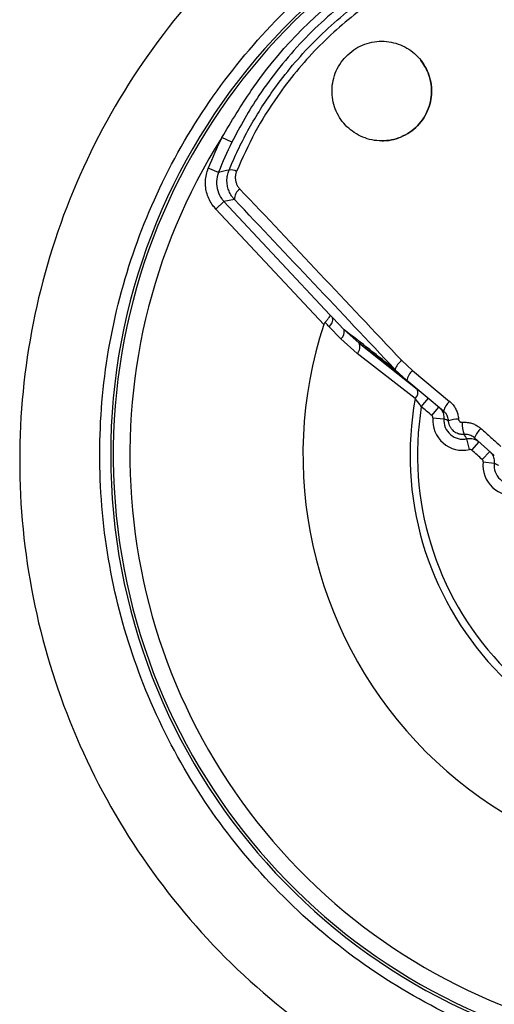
# Model space of a CAD drawing. Header units: millimetres. Extents: x -0.201 to 0.721, y -0.195 to 0.483.
# Tile 67 of 188: x 0.057 to 0.065, y 0.177 to 0.195. Entities that reach past the tile are written whole.
import ezdxf

# ---------------------------------------------------------------- set-up
doc = ezdxf.new("R2010")
doc.units = ezdxf.units.MM

msp = doc.modelspace()

# ---------------------------------------------------------------- linework, layer by layer
at = {"color": 7, "linetype": 'Continuous', "lineweight": 25}
for p, q in [((0.060424, 0.192998), (0.060244, 0.193086)), ((0.060181, 0.192455), (0.059995, 0.192529)), ((0.06028, 0.191928), (0.060134, 0.191791)), ((0.060471, 0.191963), (0.06028, 0.191928)), ((0.06028, 0.191928), (0.062194, 0.189883)), ((0.062085, 0.189707), (0.060134, 0.191791)), ((0.062194, 0.189883), (0.062243, 0.189831)), ((0.062243, 0.189831), (0.062453, 0.189611)), ((0.062392, 0.189448), (0.062182, 0.189667)), ((0.062453, 0.189611), (0.062725, 0.189368)), ((0.06269, 0.189185), (0.062392, 0.189448)), ((0.062725, 0.189368), (0.063777, 0.188541)), ((0.063739, 0.18837), (0.06269, 0.189185)), ((0.063495, 0.189056), (0.063689, 0.188877)), ((0.063588, 0.188694), (0.063376, 0.188891)), ((0.063689, 0.188877), (0.064362, 0.188319)), ((0.064253, 0.188144), (0.063588, 0.188694)), ((0.063849, 0.188222), (0.063977, 0.188376)), ((0.06404, 0.188063), (0.064169, 0.188216)), ((0.064057, 0.188021), (0.064257, 0.188005)), ((0.064719, 0.187448), (0.064675, 0.187643)), ((0.06517, 0.187339), (0.064812, 0.18766)), ((0.064763, 0.187436), (0.064896, 0.187586)), ((0.064952, 0.187267), (0.065086, 0.187415)), ((0.064969, 0.187224), (0.065167, 0.187202))]:
    msp.add_line(p, q, dxfattribs=at)
for centre, radius, start, end in [((0.069284, 0.187352), 0.0110523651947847, 98.019112, 348.190697), ((0.069284, 0.187352), 0.0110051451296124, 103.152908, 343.056902), ((0.069284, 0.187352), 0.0107051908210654, 147.61233, 298.59748), ((0.067098, 0.189689), 0.0076493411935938, 153.627722, 158.200332), ((0.067098, 0.189689), 0.0074493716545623, 153.627722, 158.200332), ((0.066621, 0.163388), 0.029771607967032, 102.114922, 102.492756), ((0.060405, 0.192285), 0.0002142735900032, 61.455312, 98.621574), ((0.060675, 0.191977), 0.0002042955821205, 121.386536, 183.974381), ((0.062089, 0.189795), 0.0001589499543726, 306.187506, 13.117146), ((0.069284, 0.187352), 0.0075750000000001, 161.888151, 284.321659), ((0.062299, 0.189575), 0.0001579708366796, 306.307984, 12.938192), ((0.062578, 0.189301), 0.0001614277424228, 314.055845, 24.721827), ((0.063663, 0.188809), 0.0002993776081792, 124.27125, 164.060609), ((0.063897, 0.188643), 0.0003128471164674, 131.823733, 170.742373), ((0.063633, 0.188483), 0.0001547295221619, 312.771762, 21.773485), ((0.069284, 0.187352), 0.0056383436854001, 169.602763, 276.607047), ((0.069284, 0.187352), 0.00550417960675, 170.905876, 275.303933), ((0.041686, 0.161522), 0.0347000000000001, 49.89506, 50.304963), ((0.064603, 0.188048), 0.0003628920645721, 131.735102, 164.67585), ((0.0646, 0.187979), 0.0005442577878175, 175.583069, 282.626741), ((0.0646, 0.187979), 0.0003442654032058, 175.583069, 282.626741), ((0.064504, 0.18756), 0.0004369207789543, 87.523224, 111.723758), ((0.065293, 0.187948), 0.0007065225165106, 180.562201, 198.659912), ((0.065214, 0.187508), 0.000429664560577, 131.786261, 159.234215), ((0.041686, 0.161522), 0.0347, 47.89506, 48.31475), ((0.065509, 0.187163), 0.0005442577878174, 173.583069, 280.626741), ((0.065509, 0.187163), 0.0003442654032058, 173.583069, 280.626741)]:
    msp.add_arc(centre, radius, start, end, dxfattribs=at)
for centre, major_axis, ratio, start_param, end_param in [((0.071851, 0.189754), (-0.01818133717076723, 0.01942565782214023), 0.017338, 1.207299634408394, 1.374076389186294), ((0.066719, 0.184951), (-0.01818132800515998, 0.01942566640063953), 0.017309, 4.909108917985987, 5.075885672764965), ((0.066573, 0.184814), (-0.01804466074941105, 0.01927964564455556), 0.017441, 4.909108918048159, 5.075885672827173), ((0.040268, 0.160156), (-0.01356410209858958, 0.03432265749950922), 0.998859, 5.229068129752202, 5.26079709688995), ((0.041728, 0.161522), (-0.01282939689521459, 0.0324624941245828), 0.998793, 5.2288012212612, 5.260203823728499)]:
    msp.add_ellipse(centre, major_axis=major_axis, ratio=ratio, start_param=start_param, end_param=end_param, dxfattribs=at)
for points, knots in [([(0.0692842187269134, 0.1999535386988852), (0.0701153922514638, 0.1999062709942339), (0.0717777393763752, 0.1998117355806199), (0.0741753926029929, 0.199056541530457), (0.076385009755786, 0.1978828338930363), (0.0783216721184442, 0.1962913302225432), (0.0799109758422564, 0.1943551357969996), (0.0810918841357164, 0.1921454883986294), (0.0818190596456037, 0.1897481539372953), (0.0820645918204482, 0.1872550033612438), (0.0818190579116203, 0.1847618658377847), (0.0810918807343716, 0.1823644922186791), (0.0799109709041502, 0.1801549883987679), (0.0783216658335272, 0.1782182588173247), (0.0763850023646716, 0.1766287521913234), (0.0741753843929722, 0.1754475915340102), (0.0717777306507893, 0.1747202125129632), (0.0692842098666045, 0.1744746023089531), (0.0667906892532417, 0.1747202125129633), (0.0643930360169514, 0.1754475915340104), (0.0621834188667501, 0.1766287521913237), (0.0602467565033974, 0.178218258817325), (0.0586574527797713, 0.1801549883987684), (0.0574765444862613, 0.1823644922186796), (0.0567493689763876, 0.1847618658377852), (0.0565038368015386, 0.1872550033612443), (0.0567493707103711, 0.1897481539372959), (0.0574765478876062, 0.1921454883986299), (0.0586574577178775, 0.1943551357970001), (0.0602467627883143, 0.1962913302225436), (0.0621834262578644, 0.1978828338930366), (0.0643930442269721, 0.1990565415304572), (0.0667906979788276, 0.19981173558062), (0.0684530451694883, 0.1999062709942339), (0.0692842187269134, 0.1999535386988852)], [0, 0, 0, 0, 0.0312499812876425, 0.0624999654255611, 0.0937499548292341, 0.1249999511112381, 0.1562499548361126, 0.1874999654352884, 0.2187499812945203, 0.2500000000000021, 0.2812500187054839, 0.3125000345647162, 0.3437500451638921, 0.3750000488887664, 0.4062500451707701, 0.437500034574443, 0.4687500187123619, 0.5000000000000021, 0.5312499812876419, 0.5624999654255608, 0.5937499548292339, 0.6249999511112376, 0.656249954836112, 0.6874999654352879, 0.7187499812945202, 0.750000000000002, 0.7812500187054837, 0.8125000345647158, 0.8437500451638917, 0.8750000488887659, 0.9062500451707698, 0.9375000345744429, 0.9687500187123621, 1, 1, 1, 1]), ([(0.0692842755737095, 0.1761021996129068), (0.0700739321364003, 0.1761496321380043), (0.0714876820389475, 0.1762345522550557), (0.07346016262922, 0.176852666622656), (0.0751571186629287, 0.1776929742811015), (0.0767019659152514, 0.1788233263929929), (0.0780233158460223, 0.1801828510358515), (0.0791074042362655, 0.1817597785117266), (0.0799040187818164, 0.1834804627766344), (0.0804049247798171, 0.1853272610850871), (0.0805869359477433, 0.1872145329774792), (0.0804482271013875, 0.1891228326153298), (0.0799952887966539, 0.1909637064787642), (0.0792328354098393, 0.1927182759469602), (0.0781962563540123, 0.1943052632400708), (0.0768962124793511, 0.1957084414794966), (0.0753929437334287, 0.1968628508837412), (0.0737018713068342, 0.1977566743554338), (0.071901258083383, 0.1983485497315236), (0.0700095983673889, 0.1986323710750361), (0.0681143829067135, 0.1985949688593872), (0.0662351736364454, 0.1982366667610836), (0.0644589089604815, 0.1975739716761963), (0.0628040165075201, 0.1966136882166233), (0.0613471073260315, 0.1954002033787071), (0.0601033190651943, 0.1939460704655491), (0.0591302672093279, 0.1923186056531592), (0.0584380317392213, 0.1905346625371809), (0.0580586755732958, 0.1886769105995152), (0.0579960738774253, 0.1867645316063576), (0.0582530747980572, 0.1848861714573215), (0.0588269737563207, 0.1830611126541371), (0.0596911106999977, 0.1813739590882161), (0.0608365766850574, 0.1798418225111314), (0.0622102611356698, 0.1785362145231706), (0.0637980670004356, 0.1774683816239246), (0.0655264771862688, 0.1766955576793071), (0.0673777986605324, 0.1761964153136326), (0.068642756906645, 0.1761339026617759), (0.0692842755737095, 0.1761021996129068)], [0, 0, 0, 0, 0.0334831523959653, 0.0599460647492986, 0.0871767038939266, 0.1136444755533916, 0.1408801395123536, 0.1673510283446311, 0.1945897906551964, 0.2210608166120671, 0.2482995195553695, 0.2747674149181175, 0.3020026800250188, 0.3284657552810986, 0.3556959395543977, 0.3821546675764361, 0.4093804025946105, 0.4358366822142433, 0.4630600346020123, 0.4895173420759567, 0.5167419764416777, 0.5432033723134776, 0.5704324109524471, 0.5968987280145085, 0.6241328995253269, 0.6506030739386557, 0.6778411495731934, 0.7043125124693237, 0.7315516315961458, 0.7580207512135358, 0.7852573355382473, 0.8117220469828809, 0.8389539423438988, 0.8654138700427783, 0.8926408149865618, 0.9190970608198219, 0.9463202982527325, 0.9727765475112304, 1, 1, 1, 1]), ([(0.0602443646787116, 0.1930863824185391), (0.0604150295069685, 0.1933718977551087), (0.0610218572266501, 0.1943870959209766), (0.0623043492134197, 0.1957336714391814), (0.0636060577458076, 0.1964475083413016), (0.0641602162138, 0.1967514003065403)], [0, 0, 0, 0, 0.1834799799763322, 0.6523941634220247, 0.9999999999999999, 0.9999999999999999, 0.9999999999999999, 0.9999999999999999]), ([(0.0603727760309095, 0.192496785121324), (0.0604247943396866, 0.1926167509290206), (0.0605816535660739, 0.1929785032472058), (0.0608390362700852, 0.1934429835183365), (0.0611622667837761, 0.1939325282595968), (0.0614721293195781, 0.1943392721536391), (0.0618525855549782, 0.1947653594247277), (0.0622710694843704, 0.1951651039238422), (0.0627190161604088, 0.1955287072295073), (0.0631899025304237, 0.1958528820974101), (0.0636820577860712, 0.1961370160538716), (0.0641986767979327, 0.1963868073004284), (0.0645590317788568, 0.1965181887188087), (0.0647398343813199, 0.1965841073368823)], [0, 0, 0, 0, 0.0640807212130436, 0.1932329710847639, 0.2583763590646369, 0.3494753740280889, 0.4412173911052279, 0.5350087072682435, 0.6295142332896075, 0.7205193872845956, 0.8121598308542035, 0.9057540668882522, 0.9999999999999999, 0.9999999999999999, 0.9999999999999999, 0.9999999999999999]), ([(0.0642370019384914, 0.1965667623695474), (0.0640967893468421, 0.1965055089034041), (0.063815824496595, 0.1963827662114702), (0.0634079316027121, 0.1961652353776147), (0.0630109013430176, 0.1959230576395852), (0.0625878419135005, 0.1956263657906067), (0.0621474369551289, 0.1952672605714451), (0.0616987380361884, 0.1948345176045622), (0.0612828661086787, 0.1943600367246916), (0.0609359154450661, 0.1938870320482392), (0.0606488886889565, 0.193431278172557), (0.0604987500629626, 0.1931423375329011), (0.0604235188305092, 0.1929975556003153)], [0, 0, 0, 0, 0.0860015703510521, 0.1723341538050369, 0.2596785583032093, 0.3473673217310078, 0.4626849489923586, 0.5788068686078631, 0.6974615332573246, 0.8169878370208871, 0.9082965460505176, 1, 1, 1, 1]), ([(0.0647545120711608, 0.1964483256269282), (0.0644154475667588, 0.1963174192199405), (0.0637277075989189, 0.1960518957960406), (0.062787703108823, 0.1954519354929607), (0.0619388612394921, 0.194712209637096), (0.061299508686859, 0.1939355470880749), (0.0608234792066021, 0.1931779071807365), (0.0606131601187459, 0.1927091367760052), (0.0605072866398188, 0.1924731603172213)], [0, 0, 0, 0, 0.1826710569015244, 0.3705200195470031, 0.553139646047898, 0.7413523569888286, 0.8697981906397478, 0.9999999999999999, 0.9999999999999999, 0.9999999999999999, 0.9999999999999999]), ([(0.0625190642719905, 0.1945802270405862), (0.062477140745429, 0.1945360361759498), (0.0623933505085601, 0.1944477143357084), (0.0623050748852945, 0.1942876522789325), (0.0622490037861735, 0.1941167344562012), (0.0622217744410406, 0.1938818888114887), (0.0622736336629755, 0.1935912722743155), (0.0624583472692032, 0.193296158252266), (0.0627400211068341, 0.1930889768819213), (0.0630291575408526, 0.1930154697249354), (0.0632667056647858, 0.1930271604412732), (0.0634422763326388, 0.1930710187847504), (0.0636066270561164, 0.1931500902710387), (0.063752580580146, 0.1932609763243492), (0.0638732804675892, 0.1933989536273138), (0.0639631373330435, 0.1935579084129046), (0.0640192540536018, 0.1937302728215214), (0.0640466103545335, 0.1939671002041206), (0.0639926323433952, 0.1942610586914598), (0.0638042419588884, 0.1945560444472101), (0.0635220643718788, 0.1947597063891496), (0.0632357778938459, 0.1948306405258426), (0.0630000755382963, 0.1948191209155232), (0.0628260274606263, 0.1947745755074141), (0.0626601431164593, 0.1946974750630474), (0.0625661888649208, 0.1946193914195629), (0.0625190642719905, 0.1945802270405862)], [0, 0, 0, 0, 0.0313274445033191, 0.0626124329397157, 0.0939846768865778, 0.1253091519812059, 0.1877217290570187, 0.2500989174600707, 0.3124158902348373, 0.3746719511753, 0.4059470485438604, 0.437208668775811, 0.4685524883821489, 0.4998194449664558, 0.5311774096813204, 0.5625023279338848, 0.5938134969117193, 0.6251988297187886, 0.6875746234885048, 0.7499488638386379, 0.8123050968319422, 0.8746071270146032, 0.9059412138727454, 0.9371802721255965, 0.9684915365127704, 0.9999999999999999, 0.9999999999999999, 0.9999999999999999, 0.9999999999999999]), ([(0.0631331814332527, 0.1930264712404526), (0.0631776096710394, 0.1930270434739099), (0.0632813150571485, 0.1930283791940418), (0.0634423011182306, 0.1930717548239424), (0.0636066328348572, 0.1931498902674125), (0.0637525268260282, 0.1932610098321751), (0.0638733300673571, 0.1933988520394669), (0.0639630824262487, 0.1935578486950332), (0.0640193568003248, 0.193730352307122), (0.0640461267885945, 0.1939666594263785), (0.0640011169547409, 0.19423706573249), (0.063889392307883, 0.1944066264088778), (0.0638408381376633, 0.1944803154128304)], [0, 0, 0, 0, 0.066374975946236, 0.1549339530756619, 0.2437257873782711, 0.3322998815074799, 0.4210555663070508, 0.5098753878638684, 0.5985747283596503, 0.687484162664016, 0.8641844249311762, 1, 1, 1, 1]), ([(0.0601341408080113, 0.1917910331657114), (0.0601156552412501, 0.1918122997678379), (0.0600457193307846, 0.1918927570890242), (0.0599637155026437, 0.1920624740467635), (0.0599290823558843, 0.1923012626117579), (0.0599732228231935, 0.1924532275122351), (0.0599952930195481, 0.1925292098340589)], [0, 0, 0, 0, 0.106949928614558, 0.4046205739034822, 0.7023107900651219, 0.9999999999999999, 0.9999999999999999, 0.9999999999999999, 0.9999999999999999]), ([(0.0601809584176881, 0.1924549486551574), (0.0601651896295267, 0.1924006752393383), (0.0601336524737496, 0.1922921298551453), (0.060158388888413, 0.1921215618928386), (0.0602169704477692, 0.1920003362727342), (0.0602669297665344, 0.191942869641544), (0.0602801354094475, 0.1919276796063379)], [0, 0, 0, 0, 0.2976926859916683, 0.5953774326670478, 0.893046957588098, 1, 1, 1, 1]), ([(0.0604712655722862, 0.1919629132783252), (0.0604638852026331, 0.1919710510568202), (0.0604440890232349, 0.1919928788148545), (0.0604177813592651, 0.19202891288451), (0.0603928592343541, 0.1920708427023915), (0.0603734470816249, 0.1921116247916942), (0.0603577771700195, 0.1921539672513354), (0.0603459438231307, 0.1921976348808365), (0.0603393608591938, 0.19223521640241), (0.0603361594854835, 0.1922659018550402), (0.0603346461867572, 0.1922923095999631), (0.060334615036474, 0.1923294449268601), (0.0603384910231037, 0.1923737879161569), (0.0603477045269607, 0.1924217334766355), (0.0603590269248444, 0.1924617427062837), (0.0603686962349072, 0.1924863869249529), (0.0603727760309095, 0.192496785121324)], [0, 0, 0, 0, 0.0578265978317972, 0.1551068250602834, 0.2342686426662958, 0.3142792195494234, 0.3922583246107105, 0.4710952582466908, 0.5512237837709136, 0.5916712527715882, 0.6322916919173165, 0.689262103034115, 0.7851573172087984, 0.8632851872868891, 0.9423155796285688, 1, 1, 1, 1]), ([(0.0605072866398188, 0.1924731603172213), (0.0605048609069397, 0.1924669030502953), (0.0604992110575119, 0.1924523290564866), (0.0604926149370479, 0.1924287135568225), (0.0604875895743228, 0.1924023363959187), (0.0604849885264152, 0.1923753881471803), (0.0604848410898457, 0.1923481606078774), (0.0604871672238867, 0.192321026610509), (0.0604919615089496, 0.192294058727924), (0.06049924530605, 0.1922674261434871), (0.0605088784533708, 0.192241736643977), (0.0605206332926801, 0.1922172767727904), (0.0605344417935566, 0.1921941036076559), (0.0605502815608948, 0.1921718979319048), (0.0605625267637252, 0.1921582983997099), (0.0605686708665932, 0.1921514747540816)], [0, 0, 0, 0, 0.0562494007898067, 0.131012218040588, 0.2064149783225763, 0.283782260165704, 0.361799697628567, 0.4400258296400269, 0.5188666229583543, 0.5995900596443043, 0.6809381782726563, 0.759320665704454, 0.8382422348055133, 0.91883708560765, 0.9999999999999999, 0.9999999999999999, 0.9999999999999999, 0.9999999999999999]), ([(0.0621938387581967, 0.1898830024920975), (0.0621940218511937, 0.1898827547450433), (0.0621968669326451, 0.1898789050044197), (0.0621967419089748, 0.1898658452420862), (0.0621807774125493, 0.1898342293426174), (0.0621503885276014, 0.1897923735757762), (0.062121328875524, 0.1897610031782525), (0.0621067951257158, 0.1897453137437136)], [0, 0, 0, 0, 0.0164772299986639, 0.2560396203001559, 0.506293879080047, 0.7530802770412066, 1, 1, 1, 1]), ([(0.0621067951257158, 0.1897453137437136), (0.0621005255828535, 0.1897374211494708), (0.0620912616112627, 0.1897257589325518), (0.062086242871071, 0.1897116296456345), (0.062084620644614, 0.1897070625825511)], [0, 0, 0, 0, 0.676766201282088, 1, 1, 1, 1]), ([(0.062182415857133, 0.1896665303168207), (0.0621607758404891, 0.1896890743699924), (0.0621355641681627, 0.1897153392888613), (0.0621103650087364, 0.189741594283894), (0.0621067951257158, 0.1897453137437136)], [0, 0, 0, 0, 0.8583332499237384, 1, 1, 1, 1]), ([(0.0638492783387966, 0.1882221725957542), (0.0638184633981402, 0.1882637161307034), (0.0637809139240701, 0.1883143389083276), (0.0637449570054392, 0.1883613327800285), (0.0637385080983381, 0.1883697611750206)], [0, 0, 0, 0, 0.8206490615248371, 1, 1, 1, 1]), ([(0.0641685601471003, 0.188215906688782), (0.0641847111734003, 0.1881998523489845), (0.0642207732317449, 0.1881640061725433), (0.0642548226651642, 0.1880899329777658), (0.0642561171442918, 0.1880336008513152), (0.0642567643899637, 0.1880054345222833)], [0, 0, 0, 0, 0.2885479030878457, 0.644270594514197, 1, 1, 1, 1]), ([(0.0643616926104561, 0.1883190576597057), (0.0643727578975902, 0.1883091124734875), (0.0643949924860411, 0.1882891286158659), (0.0644247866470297, 0.1882548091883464), (0.0644516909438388, 0.1882172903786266), (0.0644734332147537, 0.1881791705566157), (0.0644904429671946, 0.1881416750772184), (0.064503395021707, 0.1881052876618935), (0.0645133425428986, 0.1880674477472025), (0.0645186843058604, 0.1880362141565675), (0.0645213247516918, 0.1880124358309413), (0.0645220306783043, 0.1880017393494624), (0.0645223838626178, 0.1879963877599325)], [0, 0, 0, 0, 0.1206626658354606, 0.2424595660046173, 0.3679101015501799, 0.4946458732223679, 0.5974913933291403, 0.7010508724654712, 0.8068791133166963, 0.913499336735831, 0.9567225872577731, 0.9999999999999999, 0.9999999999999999, 0.9999999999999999, 0.9999999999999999]), ([(0.0640573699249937, 0.1880208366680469), (0.0640572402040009, 0.1880264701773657), (0.0640569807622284, 0.188037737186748), (0.0640501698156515, 0.1880525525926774), (0.0640429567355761, 0.1880597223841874), (0.0640397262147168, 0.1880629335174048)], [0, 0, 0, 0, 0.3557245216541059, 0.7114484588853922, 1, 1, 1, 1]), ([(0.0643417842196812, 0.1879657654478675), (0.0643413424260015, 0.1879716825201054), (0.0643398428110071, 0.1879917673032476), (0.0643324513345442, 0.1880257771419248), (0.0643156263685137, 0.1880677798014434), (0.0642900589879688, 0.1881090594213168), (0.0642656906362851, 0.1881323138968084), (0.0642532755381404, 0.1881441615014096)], [0, 0, 0, 0, 0.086026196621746, 0.2920054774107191, 0.5039453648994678, 0.7472719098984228, 1, 1, 1, 1]), ([(0.0643417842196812, 0.1879657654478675), (0.0643408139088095, 0.1879661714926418), (0.0643338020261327, 0.1879691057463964), (0.0643048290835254, 0.1879816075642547), (0.0642779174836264, 0.1879949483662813), (0.0642567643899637, 0.1880054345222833)], [0, 0, 0, 0, 0.0332243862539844, 0.2400936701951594, 0.9999999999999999, 0.9999999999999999, 0.9999999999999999, 0.9999999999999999]), ([(0.0645223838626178, 0.1879963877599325), (0.0645226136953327, 0.1879939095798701), (0.0645230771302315, 0.187988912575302), (0.0645251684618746, 0.1879808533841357), (0.0645286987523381, 0.1879723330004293), (0.0645340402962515, 0.187963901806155), (0.0645407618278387, 0.1879564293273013), (0.0645485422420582, 0.1879502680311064), (0.0645573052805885, 0.1879454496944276), (0.0645666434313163, 0.18794223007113), (0.0645765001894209, 0.1879404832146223), (0.0645831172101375, 0.1879407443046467), (0.064586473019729, 0.1879408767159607)], [0, 0, 0, 0, 0.0787953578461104, 0.1588830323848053, 0.263295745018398, 0.3707118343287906, 0.4747113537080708, 0.5816518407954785, 0.6848798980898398, 0.7910239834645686, 0.894018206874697, 1, 1, 1, 1]), ([(0.0646235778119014, 0.1877217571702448), (0.0646164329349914, 0.1877212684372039), (0.0646020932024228, 0.1877202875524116), (0.0645803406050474, 0.1877211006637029), (0.064558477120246, 0.1877236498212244), (0.0645369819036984, 0.1877280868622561), (0.0645090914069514, 0.1877363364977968), (0.0644823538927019, 0.1877480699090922), (0.064457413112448, 0.1877630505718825), (0.0644337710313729, 0.1877801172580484), (0.0644123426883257, 0.1878001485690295), (0.0643937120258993, 0.1878226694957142), (0.0643812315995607, 0.1878406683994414), (0.0643703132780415, 0.1878596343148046), (0.0643609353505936, 0.1878797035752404), (0.0643539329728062, 0.187898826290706), (0.0643474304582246, 0.1879218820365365), (0.0643433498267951, 0.1879436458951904), (0.0643421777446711, 0.1879602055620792), (0.0643417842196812, 0.1879657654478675)], [0, 0, 0, 0, 0.05158249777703, 0.1035258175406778, 0.1566073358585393, 0.2100821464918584, 0.2614997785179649, 0.3660818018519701, 0.4193711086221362, 0.47101974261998, 0.5760870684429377, 0.6296327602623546, 0.6815268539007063, 0.7337878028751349, 0.7872069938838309, 0.8410267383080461, 0.8803733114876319, 0.9598355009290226, 1, 1, 1, 1]), ([(0.064586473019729, 0.1879408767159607), (0.0645989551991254, 0.1879416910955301), (0.0646240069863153, 0.1879433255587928), (0.0646619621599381, 0.1879417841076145), (0.0647000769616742, 0.1879372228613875), (0.0647375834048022, 0.1879293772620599), (0.064774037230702, 0.1879184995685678), (0.0648093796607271, 0.1879046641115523), (0.0648438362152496, 0.1878877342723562), (0.0648750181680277, 0.187868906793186), (0.064902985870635, 0.1878491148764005), (0.0649192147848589, 0.1878353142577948), (0.0649273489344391, 0.187828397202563)], [0, 0, 0, 0, 0.1013879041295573, 0.2034859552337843, 0.307809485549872, 0.4128955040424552, 0.5145240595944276, 0.6168477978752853, 0.7213526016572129, 0.8266065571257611, 0.9130928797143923, 1, 1, 1, 1]), ([(0.0649273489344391, 0.187828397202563), (0.0649577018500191, 0.1878014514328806), (0.0650184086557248, 0.187747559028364), (0.0651091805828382, 0.187666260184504), (0.0651997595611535, 0.1875846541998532), (0.0652599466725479, 0.1875299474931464), (0.0652900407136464, 0.1875025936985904)], [0, 0, 0, 0, 0.2499798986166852, 0.4999678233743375, 0.7499798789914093, 1, 1, 1, 1]), ([(0.0648119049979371, 0.1876603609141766), (0.0648027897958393, 0.1876677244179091), (0.0647720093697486, 0.1876925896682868), (0.064708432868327, 0.1877212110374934), (0.0646518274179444, 0.1877215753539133), (0.0646235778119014, 0.1877217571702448)], [0, 0, 0, 0, 0.1740722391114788, 0.5878111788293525, 0.9999999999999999, 0.9999999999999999, 0.9999999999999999, 0.9999999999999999]), ([(0.064675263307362, 0.1876429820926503), (0.0646663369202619, 0.1876558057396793), (0.0646554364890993, 0.1876714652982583), (0.0646382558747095, 0.1876977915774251), (0.0646299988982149, 0.1877112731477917), (0.0646235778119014, 0.1877217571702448)], [0, 0, 0, 0, 0.5013496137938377, 0.6122215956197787, 1, 1, 1, 1]), ([(0.064675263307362, 0.1876429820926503), (0.0646978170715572, 0.1876461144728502), (0.064748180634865, 0.1876531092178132), (0.0648277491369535, 0.1876353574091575), (0.064873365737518, 0.1876022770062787), (0.0648961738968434, 0.1875857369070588)], [0, 0, 0, 0, 0.2885108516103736, 0.6442576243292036, 0.9999999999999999, 0.9999999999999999, 0.9999999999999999, 0.9999999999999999]), ([(0.0647631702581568, 0.1874363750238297), (0.0647586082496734, 0.1874396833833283), (0.0647494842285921, 0.1874463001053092), (0.0647335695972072, 0.187449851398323), (0.06472349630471, 0.1874484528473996), (0.0647189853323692, 0.1874478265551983)], [0, 0, 0, 0, 0.3557466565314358, 0.7114936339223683, 1, 1, 1, 1]), ([(0.0649685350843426, 0.1872239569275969), (0.0649686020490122, 0.1872295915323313), (0.0649687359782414, 0.1872408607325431), (0.0649624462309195, 0.1872559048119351), (0.0649554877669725, 0.1872633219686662), (0.0649523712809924, 0.1872666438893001)], [0, 0, 0, 0, 0.3557245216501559, 0.711448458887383, 1, 1, 1, 1]), ([(0.065086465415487, 0.1874150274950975), (0.0651020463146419, 0.1873984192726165), (0.0651368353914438, 0.1873613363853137), (0.0651682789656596, 0.1872861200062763), (0.0651676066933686, 0.1872297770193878), (0.0651672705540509, 0.1872016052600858)], [0, 0, 0, 0, 0.288547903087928, 0.644270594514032, 1, 1, 1, 1]), ([(0.0652521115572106, 0.1871584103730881), (0.0652376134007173, 0.1871652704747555), (0.0652199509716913, 0.1871736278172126), (0.0651918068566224, 0.187188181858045), (0.0651780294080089, 0.1871957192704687), (0.0651672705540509, 0.1872016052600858)], [0, 0, 0, 0, 0.5009641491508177, 0.6103012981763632, 1, 1, 1, 1])]:
    msp.add_open_spline(points, degree=3, knots=knots, dxfattribs=at)

doc.saveas('drawing.dxf')
